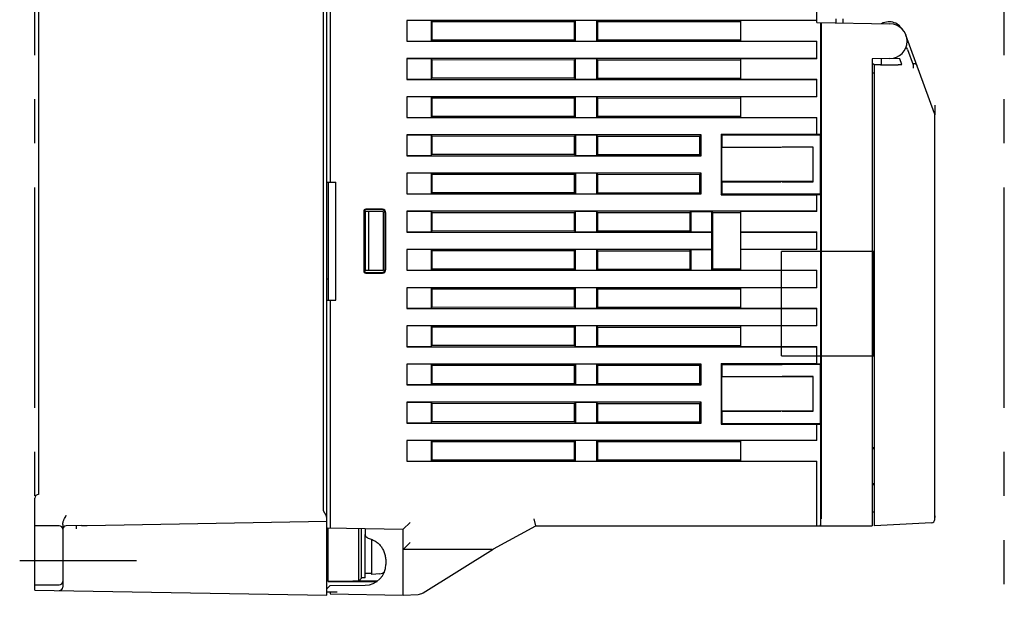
# Model space of a CAD drawing. Header units: millimetres. Extents: x 62 to 821, y -192 to 620.
# Tile 5 of 32: x 62 to 204, y 147 to 232. Entities that reach past the tile are written whole.
import ezdxf

# ---------------------------------------------------------------- set-up
doc = ezdxf.new("R2010")
doc.units = ezdxf.units.MM
doc.linetypes.add('PHANTOMX2', pattern=[127, 63.5, -12.7, 12.7, -12.7, 12.7, -12.7])
for name, color, linetype in [('10', 3, 'CONTINUOUS'), ('12', 7, 'CONTINUOUS'), ('17', 6, 'CONTINUOUS'), ('18', 1, 'PHANTOMX2')]:
    doc.layers.add(name, color=color, linetype=linetype)

msp = doc.modelspace()

# ---------------------------------------------------------------- linework, layer by layer
at = {"layer": '10'}
for p, q in [((106.05, 149.57), (106.05, 277.27)), ((176.55, 232.06), (176.55, 277.57)), ((105.55, 161.73), (105.55, 276.08)), ((64.55, 273.9), (64.55, 164.07)), ((106.55, 249.07), (106.55, 209.08)), ((179.33, 232.01), (179.33, 232.58)), ((180.33, 232.57), (180.33, 231.99)), ((117.55, 232.37), (117.55, 229.37)), ((176.55, 232.37), (117.55, 232.37)), ((121.05, 232.35), (117.55, 232.35)), ((121.05, 232.35), (121.05, 229.4)), ((121.05, 232.35), (121.18, 232.22)), ((121.18, 232.22), (121.18, 229.53)), ((121.18, 232.22), (141.71, 232.21)), ((141.85, 232.35), (141.71, 232.21)), ((141.71, 229.54), (141.71, 232.21)), ((141.85, 229.4), (141.85, 232.35)), ((144.85, 232.35), (141.85, 232.35)), ((144.85, 232.35), (144.85, 229.4)), ((144.85, 232.35), (145, 232.2)), ((145, 232.2), (145, 229.55)), ((145, 232.2), (165.65, 232.19)), ((176.55, 232.35), (165.65, 232.35)), ((165.65, 229.4), (165.65, 232.35)), ((176.55, 232.06), (187.09, 231.87)), ((177.15, 215.97), (177.15, 232.05)), ((177.17, 232.04), (177.17, 160.57)), ((187.06, 232.15), (186.85, 232.15)), ((188.61, 231.4), (188.83, 231.13)), ((188.83, 231.13), (188.84, 231.12)), ((145, 229.55), (165.65, 229.56)), ((193.52, 218.96), (189.4, 230.23)), ((117.55, 229.4), (121.05, 229.4)), ((117.55, 229.37), (176.55, 229.37)), ((121.05, 229.4), (121.18, 229.53)), ((141.71, 229.54), (121.18, 229.53)), ((141.85, 229.4), (141.71, 229.54)), ((141.85, 229.4), (144.85, 229.4)), ((144.85, 229.4), (145, 229.55)), ((165.65, 229.4), (176.55, 229.4)), ((176.55, 226.85), (176.55, 229.4)), ((189.61, 228.19), (190.42, 225.98)), ((117.55, 226.87), (117.55, 223.87)), ((176.55, 226.87), (117.55, 226.87)), ((121.05, 226.85), (117.55, 226.85)), ((121.05, 226.85), (121.05, 223.9)), ((121.05, 226.85), (121.18, 226.72)), ((141.85, 226.85), (141.71, 226.71)), ((141.85, 223.9), (141.85, 226.85)), ((144.85, 226.85), (141.85, 226.85)), ((144.85, 226.85), (144.85, 223.9)), ((144.85, 226.85), (145, 226.7)), ((176.55, 226.85), (165.65, 226.85)), ((165.65, 223.9), (165.65, 226.85)), ((187.09, 226.87), (184.55, 226.83)), ((184.55, 226.83), (184.55, 159.57)), ((185.85, 226.85), (185.85, 226.05)), ((188.51, 226.85), (187.09, 226.87)), ((188.81, 226.02), (188.51, 226.85)), ((121.18, 226.72), (121.18, 224.03)), ((121.18, 226.72), (141.71, 226.71)), ((141.71, 224.04), (141.71, 226.71)), ((145, 226.7), (145, 224.05)), ((145, 226.7), (165.65, 226.69)), ((184.85, 225.92), (184.55, 226.22)), ((184.85, 159.57), (184.85, 225.95)), ((185.59, 225.99), (185.01, 225.97)), ((185.72, 225.99), (188.29, 225.99)), ((185.85, 226.05), (185.79, 225.99)), ((185.79, 225.99), (187.76, 225.99)), ((190.35, 226.18), (190.37, 226.18)), ((117.55, 223.9), (121.05, 223.9)), ((121.05, 223.9), (121.18, 224.03)), ((141.71, 224.04), (121.18, 224.03)), ((141.85, 223.9), (141.71, 224.04)), ((141.85, 223.9), (144.85, 223.9)), ((144.85, 223.9), (145, 224.05)), ((145, 224.05), (165.65, 224.06)), ((165.65, 223.9), (176.55, 223.9)), ((176.55, 221.35), (176.55, 223.9)), ((184.55, 224.83), (184.85, 224.83)), ((117.55, 223.87), (176.55, 223.87)), ((117.55, 221.37), (117.55, 218.37)), ((176.55, 221.37), (117.55, 221.37)), ((121.05, 221.35), (117.55, 221.35)), ((121.05, 221.35), (121.05, 218.4)), ((121.05, 221.35), (121.18, 221.22)), ((121.18, 221.22), (121.18, 218.53)), ((121.18, 221.22), (141.71, 221.21)), ((141.85, 221.35), (141.71, 221.21)), ((141.71, 218.54), (141.71, 221.21)), ((141.85, 218.4), (141.85, 221.35)), ((144.85, 221.35), (141.85, 221.35)), ((144.85, 221.35), (144.85, 218.4)), ((144.85, 221.35), (145, 221.2)), ((145, 221.2), (145, 218.55)), ((145, 221.2), (165.65, 221.19)), ((176.55, 221.35), (165.65, 221.35)), ((165.65, 218.4), (165.65, 221.35)), ((193.55, 220.17), (193.55, 218.78)), ((117.55, 218.4), (121.05, 218.4)), ((117.55, 218.37), (176.55, 218.37)), ((121.05, 218.4), (121.18, 218.53)), ((141.71, 218.54), (121.18, 218.53)), ((141.85, 218.4), (141.71, 218.54)), ((141.85, 218.4), (144.85, 218.4)), ((144.85, 218.4), (145, 218.55)), ((145, 218.55), (165.65, 218.56)), ((165.65, 218.4), (176.55, 218.4)), ((176.55, 215.97), (176.55, 218.4)), ((193.55, 160.5), (193.55, 218.78)), ((117.55, 215.87), (117.55, 212.87)), ((159.93, 215.87), (117.55, 215.87)), ((121.05, 215.85), (117.55, 215.85)), ((121.05, 215.85), (121.05, 212.9)), ((121.05, 215.85), (121.18, 215.72)), ((121.18, 215.72), (121.18, 213.03)), ((121.18, 215.72), (141.71, 215.71)), ((141.85, 215.85), (141.71, 215.71)), ((141.71, 213.04), (141.71, 215.71)), ((141.85, 215.85), (141.85, 212.9)), ((144.85, 215.85), (141.85, 215.85)), ((144.85, 215.85), (144.85, 212.9)), ((144.85, 215.85), (145, 215.7)), ((145, 215.7), (145, 213.05)), ((145, 215.7), (159.74, 215.69)), ((159.93, 215.87), (159.74, 215.69)), ((159.74, 213.06), (159.74, 215.69)), ((159.93, 212.87), (159.93, 215.87)), ((162.79, 215.99), (176.55, 215.99)), ((162.79, 215.99), (162.79, 207.26)), ((162.79, 215.99), (162.9, 215.87)), ((162.9, 215.87), (171.6, 215.87)), ((162.9, 215.87), (162.9, 214.12)), ((171.6, 215.87), (177.06, 215.88)), ((176.55, 215.97), (177.15, 215.97)), ((177.06, 215.88), (177.15, 215.97)), ((177.06, 215.88), (177.06, 207.37)), ((162.9, 214.12), (162.85, 214.07)), ((176.05, 214.09), (162.85, 214.07)), ((162.85, 214.07), (162.85, 209.17)), ((162.9, 214.12), (171.44, 214.12)), ((176.05, 214.12), (171.6, 214.12)), ((176.05, 209.13), (176.05, 214.12)), ((117.55, 212.9), (121.05, 212.9)), ((117.55, 212.87), (159.93, 212.87)), ((121.05, 212.9), (121.18, 213.03)), ((141.71, 213.04), (121.18, 213.03)), ((141.85, 212.9), (141.71, 213.04)), ((141.85, 212.9), (144.85, 212.9)), ((144.85, 212.9), (145, 213.05)), ((145, 213.05), (159.74, 213.06)), ((159.93, 212.87), (159.74, 213.06)), ((117.55, 210.37), (117.55, 207.37)), ((159.93, 210.37), (117.55, 210.37)), ((121.05, 210.35), (117.55, 210.35)), ((121.05, 210.35), (121.05, 207.4)), ((121.05, 210.35), (121.18, 210.22)), ((121.18, 210.22), (121.18, 207.53)), ((121.18, 210.22), (141.71, 210.21)), ((141.85, 210.35), (141.71, 210.21)), ((141.71, 207.54), (141.71, 210.21)), ((141.85, 210.35), (141.85, 207.4)), ((144.85, 210.35), (141.85, 210.35)), ((144.85, 210.35), (145, 210.2)), ((144.85, 210.35), (144.85, 207.4)), ((145, 210.2), (159.74, 210.19)), ((145, 210.2), (145, 207.55)), ((159.93, 210.37), (159.74, 210.19)), ((159.74, 207.56), (159.74, 210.19)), ((159.93, 207.37), (159.93, 210.37)), ((106.05, 209.08), (107.35, 209.07)), ((106.25, 209.08), (106.25, 192.06)), ((107.35, 192.07), (107.35, 209.07)), ((176.05, 209.15), (162.85, 209.17)), ((162.9, 209.12), (162.85, 209.17)), ((162.9, 209.12), (171.44, 209.12)), ((162.9, 209.12), (162.9, 207.37)), ((171.6, 209.12), (176.05, 209.13)), ((117.55, 207.4), (121.05, 207.4)), ((117.55, 207.37), (159.93, 207.37)), ((121.05, 207.4), (121.18, 207.53)), ((141.71, 207.54), (121.18, 207.53)), ((141.85, 207.4), (141.71, 207.54)), ((141.85, 207.4), (144.85, 207.4)), ((144.85, 207.4), (145, 207.55)), ((145, 207.55), (159.74, 207.56)), ((159.93, 207.37), (159.74, 207.56)), ((162.79, 207.26), (162.9, 207.37)), ((162.79, 207.26), (176.55, 207.25)), ((162.9, 207.37), (171.6, 207.37)), ((171.6, 207.37), (177.06, 207.37)), ((176.55, 207.27), (177.15, 207.27)), ((176.55, 204.85), (176.55, 207.27)), ((177.06, 207.37), (177.15, 207.27)), ((177.15, 182.92), (177.15, 207.27)), ((111.36, 204.86), (111.36, 196.28)), ((114.14, 204.8), (111.45, 204.82)), ((111.45, 204.77), (111.45, 196.37)), ((111.55, 204.82), (111.55, 196.32)), ((114.04, 205.16), (111.66, 205.16)), ((113.95, 205.07), (111.75, 205.07)), ((112.05, 204.82), (112.05, 196.33)), ((114.14, 204.8), (114.14, 196.34)), ((114.45, 196.57), (114.45, 204.57)), ((114.54, 196.48), (114.54, 204.66)), ((117.55, 204.87), (117.55, 201.87)), ((176.55, 204.87), (117.55, 204.87)), ((121.05, 204.85), (117.55, 204.85)), ((121.05, 204.85), (121.05, 201.9)), ((121.05, 204.85), (121.18, 204.72)), ((121.18, 204.72), (121.18, 202.03)), ((121.18, 204.72), (141.71, 204.71)), ((141.85, 204.85), (141.71, 204.71)), ((141.71, 202.04), (141.71, 204.71)), ((144.85, 204.85), (141.85, 204.85)), ((141.85, 201.9), (141.85, 204.85)), ((144.85, 204.85), (145, 204.7)), ((144.85, 204.85), (144.85, 201.9)), ((145, 204.7), (158.29, 204.69)), ((145, 204.7), (145, 202.05)), ((158.29, 204.69), (158.45, 204.85)), ((158.29, 204.69), (158.29, 202.05)), ((158.45, 204.85), (161.45, 204.85)), ((158.45, 204.85), (158.45, 201.9)), ((161.61, 204.69), (161.45, 204.85)), ((161.45, 201.9), (161.45, 204.85)), ((161.61, 204.69), (165.65, 204.69)), ((161.61, 196.56), (161.61, 204.69)), ((176.55, 204.85), (165.65, 204.85)), ((165.65, 196.4), (165.65, 204.85)), ((117.55, 201.9), (121.05, 201.9)), ((117.55, 201.87), (161.42, 201.87)), ((121.05, 201.9), (121.18, 202.03)), ((141.71, 202.04), (121.18, 202.03)), ((141.85, 201.9), (141.71, 202.04)), ((141.85, 201.9), (144.85, 201.9)), ((144.85, 201.9), (145, 202.05)), ((145, 202.05), (158.29, 202.05)), ((158.29, 202.05), (158.45, 201.9)), ((158.45, 201.9), (161.45, 201.9)), ((161.45, 201.9), (161.42, 201.87)), ((161.42, 201.87), (161.42, 199.37)), ((165.65, 201.9), (176.55, 201.9)), ((165.65, 201.87), (176.55, 201.87)), ((176.55, 199.35), (176.55, 201.9)), ((117.55, 199.37), (117.55, 196.37)), ((161.42, 199.37), (117.55, 199.37)), ((121.05, 199.35), (117.55, 199.35)), ((121.05, 199.35), (121.05, 196.4)), ((121.05, 199.35), (121.18, 199.22)), ((121.18, 199.22), (121.18, 196.53)), ((121.18, 199.22), (141.71, 199.21)), ((141.85, 199.35), (141.71, 199.21)), ((141.71, 196.54), (141.71, 199.21)), ((144.85, 199.35), (141.85, 199.35)), ((141.85, 196.4), (141.85, 199.35)), ((144.85, 199.35), (145, 199.2)), ((144.85, 199.35), (144.85, 196.4)), ((145, 199.2), (158.29, 199.19)), ((145, 199.2), (145, 196.55)), ((158.29, 199.19), (158.45, 199.35)), ((158.29, 199.19), (158.29, 196.55)), ((158.45, 199.35), (161.45, 199.35)), ((158.45, 199.35), (158.45, 196.4)), ((161.45, 199.35), (161.42, 199.37)), ((161.45, 196.4), (161.45, 199.35)), ((176.55, 199.37), (165.65, 199.37)), ((176.55, 199.35), (165.65, 199.35)), ((111.45, 196.32), (111.55, 196.32)), ((114.14, 196.34), (111.55, 196.32)), ((111.66, 195.98), (114.04, 195.98)), ((111.75, 196.07), (113.95, 196.07)), ((117.55, 196.4), (121.05, 196.4)), ((117.55, 196.37), (176.55, 196.37)), ((121.05, 196.4), (121.18, 196.53)), ((141.71, 196.54), (121.18, 196.53)), ((141.85, 196.4), (141.71, 196.54)), ((141.85, 196.4), (144.85, 196.4)), ((144.85, 196.4), (145, 196.55)), ((145, 196.55), (158.29, 196.55)), ((158.29, 196.55), (158.45, 196.4)), ((158.45, 196.4), (161.45, 196.4)), ((161.61, 196.56), (161.45, 196.4)), ((161.61, 196.56), (165.65, 196.56)), ((165.65, 196.4), (176.55, 196.4)), ((176.55, 193.85), (176.55, 196.4)), ((106.25, 195.08), (106.05, 195.08)), ((117.55, 193.87), (117.55, 190.87)), ((176.55, 193.87), (117.55, 193.87)), ((121.05, 193.85), (117.55, 193.85)), ((121.05, 193.85), (121.18, 193.72)), ((121.05, 193.85), (121.05, 190.9)), ((121.18, 193.72), (121.18, 191.03)), ((121.18, 193.72), (141.71, 193.71)), ((141.85, 193.85), (141.71, 193.71)), ((141.71, 191.04), (141.71, 193.71)), ((144.85, 193.85), (141.85, 193.85)), ((141.85, 190.9), (141.85, 193.85)), ((144.85, 193.85), (145, 193.7)), ((144.85, 193.85), (144.85, 190.9)), ((145, 193.7), (165.65, 193.69)), ((145, 193.7), (145, 191.05)), ((176.55, 193.85), (165.65, 193.85)), ((165.65, 190.9), (165.65, 193.85)), ((106.05, 192.06), (107.35, 192.07)), ((106.55, 192.07), (106.55, 159.26)), ((117.55, 190.9), (121.05, 190.9)), ((117.55, 190.87), (176.55, 190.87)), ((121.05, 190.9), (121.18, 191.03)), ((141.71, 191.04), (121.18, 191.03)), ((141.85, 190.9), (141.71, 191.04)), ((141.85, 190.9), (144.85, 190.9)), ((144.85, 190.9), (145, 191.05)), ((145, 191.05), (165.65, 191.06)), ((165.65, 190.9), (176.55, 190.9)), ((176.55, 188.35), (176.55, 190.9)), ((117.55, 188.37), (117.55, 185.37)), ((176.55, 188.37), (117.55, 188.37)), ((121.05, 188.35), (117.55, 188.35)), ((121.05, 188.35), (121.18, 188.22)), ((121.05, 188.35), (121.05, 185.4)), ((121.18, 188.22), (121.18, 185.53)), ((121.18, 188.22), (141.71, 188.21)), ((141.85, 188.35), (141.71, 188.21)), ((141.71, 185.54), (141.71, 188.21)), ((144.85, 188.35), (141.85, 188.35)), ((141.85, 185.4), (141.85, 188.35)), ((144.85, 188.35), (145, 188.2)), ((144.85, 188.35), (144.85, 185.4)), ((145, 188.2), (165.65, 188.19)), ((145, 188.2), (145, 185.55)), ((176.55, 188.35), (165.65, 188.35)), ((165.65, 185.4), (165.65, 188.35)), ((117.55, 185.4), (121.05, 185.4)), ((117.55, 185.37), (176.55, 185.37)), ((121.05, 185.4), (121.18, 185.53)), ((141.71, 185.54), (121.18, 185.53)), ((141.85, 185.4), (141.71, 185.54)), ((141.85, 185.4), (144.85, 185.4)), ((144.85, 185.4), (145, 185.55)), ((145, 185.55), (165.65, 185.56)), ((165.65, 185.4), (176.55, 185.4)), ((176.55, 182.92), (176.55, 185.4)), ((159.93, 182.87), (117.55, 182.87)), ((117.55, 182.87), (117.55, 179.87)), ((121.05, 182.85), (117.55, 182.85)), ((121.05, 182.85), (121.18, 182.72)), ((121.05, 182.85), (121.05, 179.9)), ((141.85, 182.85), (141.71, 182.71)), ((144.85, 182.85), (141.85, 182.85)), ((141.85, 182.85), (141.85, 179.9)), ((144.85, 182.85), (145, 182.7)), ((144.85, 182.85), (144.85, 179.9)), ((159.93, 182.87), (159.74, 182.69)), ((159.93, 179.87), (159.93, 182.87)), ((162.79, 182.94), (176.55, 182.94)), ((162.79, 182.94), (162.9, 182.82)), ((162.79, 182.94), (162.79, 174.21)), ((162.9, 182.82), (171.6, 182.82)), ((162.9, 182.82), (162.9, 181.07)), ((171.6, 182.82), (177.06, 182.83)), ((176.55, 182.92), (177.15, 182.92)), ((177.06, 182.83), (177.15, 182.92)), ((177.06, 182.83), (177.06, 174.32)), ((121.18, 182.72), (141.71, 182.71)), ((121.18, 182.72), (121.18, 180.03)), ((141.71, 180.04), (141.71, 182.71)), ((145, 182.7), (159.74, 182.69)), ((145, 182.7), (145, 180.05)), ((159.74, 180.06), (159.74, 182.69)), ((121.05, 179.9), (121.18, 180.03)), ((141.71, 180.04), (121.18, 180.03)), ((141.85, 179.9), (141.71, 180.04)), ((144.85, 179.9), (145, 180.05)), ((145, 180.05), (159.74, 180.06)), ((159.93, 179.87), (159.74, 180.06)), ((162.9, 181.07), (162.85, 181.02)), ((176.05, 181.04), (162.85, 181.02)), ((162.85, 181.02), (162.85, 176.12)), ((162.9, 181.07), (171.44, 181.07)), ((176.05, 181.07), (171.6, 181.07)), ((176.05, 176.08), (176.05, 181.07)), ((117.55, 179.9), (121.05, 179.9)), ((117.55, 179.87), (159.93, 179.87)), ((141.85, 179.9), (144.85, 179.9)), ((159.93, 177.37), (117.55, 177.37)), ((117.55, 177.37), (117.55, 174.37)), ((121.05, 177.35), (117.55, 177.35)), ((121.05, 177.35), (121.18, 177.22)), ((121.05, 177.35), (121.05, 174.4)), ((121.18, 177.22), (141.71, 177.21)), ((121.18, 177.22), (121.18, 174.53)), ((141.85, 177.35), (141.71, 177.21)), ((141.71, 174.54), (141.71, 177.21)), ((144.85, 177.35), (141.85, 177.35)), ((141.85, 177.35), (141.85, 174.4)), ((144.85, 177.35), (145, 177.2)), ((144.85, 177.35), (144.85, 174.4)), ((145, 177.2), (159.74, 177.19)), ((145, 177.2), (145, 174.55)), ((159.74, 177.19), (159.93, 177.37)), ((159.74, 174.56), (159.74, 177.19)), ((159.93, 174.37), (159.93, 177.37)), ((176.05, 176.1), (162.85, 176.12)), ((162.9, 176.07), (162.85, 176.12)), ((162.9, 176.07), (171.44, 176.07)), ((162.9, 176.07), (162.9, 174.32)), ((171.6, 176.07), (176.05, 176.08)), ((117.55, 174.4), (121.05, 174.4)), ((117.55, 174.37), (159.93, 174.37)), ((121.05, 174.4), (121.18, 174.53)), ((141.71, 174.54), (121.18, 174.53)), ((141.85, 174.4), (141.71, 174.54)), ((141.85, 174.4), (144.85, 174.4)), ((144.85, 174.4), (145, 174.55)), ((145, 174.55), (159.74, 174.56)), ((159.93, 174.37), (159.74, 174.56)), ((162.79, 174.21), (162.9, 174.32)), ((162.9, 174.32), (171.6, 174.32)), ((171.6, 174.32), (177.06, 174.32)), ((177.06, 174.32), (177.15, 174.22)), ((162.79, 174.21), (176.55, 174.2)), ((176.55, 174.22), (177.15, 174.22)), ((176.55, 171.85), (176.55, 174.22)), ((177.15, 160.57), (177.15, 174.22)), ((176.55, 171.87), (117.55, 171.87)), ((117.55, 171.87), (117.55, 168.87)), ((121.05, 171.85), (117.55, 171.85)), ((121.05, 171.85), (121.18, 171.72)), ((121.05, 171.85), (121.05, 168.9)), ((121.18, 171.72), (141.71, 171.71)), ((121.18, 171.72), (121.18, 169.03)), ((141.85, 171.85), (141.71, 171.71)), ((141.71, 169.04), (141.71, 171.71)), ((144.85, 171.85), (141.85, 171.85)), ((141.85, 168.9), (141.85, 171.85)), ((144.85, 171.85), (145, 171.7)), ((144.85, 171.85), (144.85, 168.9)), ((145, 171.7), (165.65, 171.69)), ((145, 171.7), (145, 169.05)), ((176.55, 171.85), (165.65, 171.85)), ((165.65, 168.9), (165.65, 171.85)), ((184.55, 170.83), (184.85, 170.83)), ((184.85, 170.67), (184.55, 170.67)), ((117.55, 168.9), (121.05, 168.9)), ((117.55, 168.87), (176.55, 168.87)), ((121.05, 168.9), (121.18, 169.03)), ((141.71, 169.04), (121.18, 169.03)), ((141.85, 168.9), (141.71, 169.04)), ((141.85, 168.9), (144.85, 168.9)), ((144.85, 168.9), (145, 169.05)), ((145, 169.05), (165.65, 169.06)), ((165.65, 168.9), (176.55, 168.9)), ((176.55, 159.57), (176.55, 168.9)), ((184.55, 165.67), (184.85, 165.67)), ((184.55, 165.51), (184.85, 165.52)), ((64.05, 150.31), (64.05, 163.57)), ((184.55, 161.57), (184.85, 161.57)), ((100.05, 160.13), (100.05, 160.09)), ((136.15, 159.57), (135.89, 160.57)), ((193.55, 161), (193.55, 160.77)), ((67.55, 159.57), (64.05, 159.57)), ((68.05, 159.75), (68.05, 150.74)), ((70.74, 159.62), (68.54, 159.58)), ((70.05, 159.15), (70.05, 159.61)), ((106.15, 159.26), (117.05, 159.07)), ((106.25, 151.57), (106.25, 159.26)), ((110.65, 154.6), (110.65, 159.18)), ((111.05, 152.02), (111.05, 159.18)), ((111.55, 159.17), (111.55, 158.32)), ((117.05, 159.07), (118.05, 160.05)), ((117.05, 149.57), (117.05, 159.07)), ((130.05, 156.23), (136.15, 159.57)), ((136.15, 159.57), (184.55, 159.57)), ((193.08, 160), (184.85, 159.57)), ((117.05, 156.17), (118.05, 157.17)), ((129.81, 156.17), (117.05, 156.17)), ((119.9, 149.91), (130, 156.21)), ((110.65, 151.61), (110.65, 154.6)), ((114.55, 154.07), (114.55, 154.02)), ((106.05, 152.07), (106.25, 152.07)), ((113.36, 151.63), (106.25, 151.57)), ((110.65, 152.38), (110.65, 152.48)), ((110.65, 152.1), (110.65, 152.23)), ((110.65, 152.02), (110.65, 152.1)), ((110.65, 151.73), (110.65, 152.02)), ((110.65, 151.61), (111.05, 152.02)), ((110.65, 151.61), (111.05, 152.02)), ((110.65, 151.64), (110.65, 151.73)), ((64.05, 151.07), (67.55, 151.07)), ((64.05, 150.31), (106.05, 149.57)), ((106.05, 150.48), (106.55, 150.98)), ((106.25, 151.57), (113.28, 151.57)), ((106.55, 150.98), (111.58, 151.02)), ((106.05, 150.06), (107.53, 150.04)), ((106.55, 150.06), (106.55, 149.76)), ((106.55, 149.76), (117.05, 149.57)), ((117.05, 149.57), (119.18, 149.68))]:
    msp.add_line(p, q, dxfattribs=at)
for points in [[(71.09, 159.63), (71.32, 159.63), (71.57, 159.63), (106.05, 160.24)], [(70.74, 159.62), (70.82, 159.62), (70.92, 159.62), (71.01, 159.62), (71.09, 159.63)], [(110.65, 154.22), (110.65, 154.29), (110.65, 154.37), (110.65, 154.44), (110.65, 154.6)], [(110.65, 153.85), (110.65, 153.92), (110.65, 153.99), (110.65, 154.07), (110.65, 154.22)], [(110.65, 153.42), (110.65, 153.49), (110.65, 153.56), (110.65, 153.63), (110.65, 153.7), (110.65, 153.85)], [(110.65, 153.15), (110.65, 153.21), (110.65, 153.28), (110.65, 153.42)], [(110.65, 152.89), (110.65, 152.95), (110.65, 153.02), (110.65, 153.15)], [(110.65, 152.65), (110.65, 152.71), (110.65, 152.77), (110.65, 152.89)], [(110.65, 152.48), (110.65, 152.54), (110.65, 152.65)], [(110.65, 152.23), (110.65, 152.28), (110.65, 152.38)], [(110.65, 151.61), (110.65, 151.61), (110.65, 151.61), (110.65, 151.62), (110.65, 151.63), (110.65, 151.64)]]:
    msp.add_lwpolyline(points, dxfattribs=at)
for centre, radius, start, end in [((186.85, 230.15), 2, 90, 119.1978), ((187.06, 230.15), 2, 38.8961, 90), ((187.05, 229.37), 2.5, 271, 89), ((187.97, 231.34), 0.5, 11.2925, 52.5596), ((189.77, 231.88), 1.2, 218.8961, 222.7444), ((193.05, 218.78), 0.5, 0, 20.0796), ((64.55, 163.57), 0.5, 90, 180), ((193.05, 160.5), 0.5, 273, 0), ((67.55, 159.07), 0.5, 0, 90), ((68.55, 159.08), 0.5, 91, 180), ((129.81, 156.67), 0.5, 270, 298.7104), ((111.55, 154.02), 3, 270.5, 0), ((67.55, 150.74), 0.5, 269, 360), ((67.55, 151.57), 0.5, 270, 0), ((119.1, 151.18), 1.5, 273, 301.9448)]:
    msp.add_arc(centre, radius, start, end, dxfattribs=at)
for centre, major_axis, ratio, start_param, end_param in [((189.14, 228.02), (0.172, -0.47), 0.999827, 1.570796, 2.302823), ((189.13, 228.05), (0.249, 0.434), 0.999072, -0.697685, -0.017343), ((185.15, 225.96), (0.3, 0), 0.052408, 2.041416, 2.944346), ((185.72, 225.97), (0.3, 0), 0.052408, 1.579523, 2.041416), ((188.28, 226.02), (0.532, 0), 0.0492, -1.544571, 0.018029), ((190.34, 226.21), (0.543, -0.029), 0.047178, -1.501485, -1.148336), ((111.66, 204.86), (0.213, -0.213), 0.997265, 2.357701, 3.925484), ((111.75, 204.77), (0.222, -0.203), 0.996979, 2.312284, 3.880068), ((113.95, 204.57), (0.334, 0.374), 0.997522, -0.839589, 0.728742), ((114.04, 204.66), (0.354, 0.355), 0.997264, -0.784165, 0.784165), ((111.66, 196.28), (0.213, 0.213), 0.997265, 2.357701, 3.925484), ((111.75, 196.37), (0.222, 0.203), 0.996979, 2.403117, 3.970901), ((113.95, 196.57), (-0.334, 0.374), 0.997522, -3.870334, -2.302003), ((114.04, 196.48), (-0.354, 0.355), 0.997264, -3.925758, -2.357427), ((191.5, 163.23), (-85.95, -1.5), 0.01745, -0.000305, 0.033807), ((177.1, 160.57), (0, 1), 0.052408, -3.141593, -1.570796), ((177.11, 160.57), (0, 1), 0.052408, -3.141593, -1.570796), ((106.15, 160.26), (-0.594, 0.813), 0.981942, -3.881422, -3.781254)]:
    msp.add_ellipse(centre, major_axis=major_axis, ratio=ratio, start_param=start_param, end_param=end_param, dxfattribs=at)
for points, knots in [([(184.85, 225.95), (184.85, 225.96), (184.85, 225.96), (184.85, 225.96), (184.86, 225.96)], [0, 0, 0, 0, 0.468768, 1, 1, 1, 1]), ([(190.42, 225.98), (190.42, 225.98), (190.42, 225.97), (190.42, 225.97), (190.43, 225.96), (190.43, 225.95), (190.43, 225.93), (190.43, 225.91), (190.43, 225.88), (190.43, 225.85), (190.43, 225.81), (190.44, 225.74), (190.44, 225.63), (190.43, 225.54), (190.43, 225.48)], [0, 0, 0, 0, 0.004023, 0.01053, 0.02966, 0.057093, 0.092929, 0.136835, 0.188444, 0.24731, 0.31291, 0.461931, 0.630201, 1, 1, 1, 1]), ([(190.56, 226.17), (190.61, 226.17), (190.71, 226.15), (190.84, 226.08), (190.94, 225.98), (190.98, 225.91), (190.99, 225.87)], [0, 0, 0, 0, 0.286095, 0.540987, 0.775374, 1, 1, 1, 1]), ([(106.05, 160.66), (106.05, 160.69), (106.04, 160.77), (106, 160.89), (105.96, 161.02), (105.91, 161.13), (105.87, 161.21), (105.83, 161.28), (105.8, 161.35), (105.77, 161.4), (105.74, 161.45), (105.72, 161.48), (105.71, 161.52), (105.69, 161.55), (105.67, 161.58), (105.65, 161.61), (105.64, 161.63), (105.63, 161.65), (105.62, 161.66), (105.61, 161.67), (105.6, 161.68), (105.6, 161.68)], [0, 0, 0, 0, 0.101154, 0.212677, 0.332734, 0.459301, 0.524469, 0.590635, 0.657629, 0.725297, 0.75934, 0.793499, 0.827758, 0.862102, 0.896515, 0.930983, 0.948233, 0.965491, 0.98275, 0.991382, 1, 1, 1, 1]), ([(68.05, 159.75), (68.05, 159.87), (68.08, 160.05), (68.15, 160.28), (68.24, 160.5), (68.38, 160.77), (68.5, 160.98), (68.56, 161.08)], [0, 0, 0, 0, 0.249563, 0.374635, 0.499717, 0.749834, 1, 1, 1, 1]), ([(111.55, 158.32), (111.55, 158.29), (111.56, 158.24), (111.59, 158.15), (111.64, 158.07), (111.71, 157.99), (111.8, 157.91), (111.94, 157.82), (112.06, 157.77), (112.15, 157.74)], [0, 0, 0, 0, 0.093112, 0.193813, 0.304199, 0.425082, 0.556258, 0.696818, 1, 1, 1, 1]), ([(112.15, 157.74), (112.34, 157.68), (112.71, 157.54), (113.13, 157.29), (113.43, 157.06), (113.64, 156.86), (113.83, 156.64), (113.99, 156.41), (114.14, 156.15), (114.3, 155.79), (114.44, 155.31), (114.53, 154.7), (114.55, 154.28), (114.55, 154.07)], [0, 0, 0, 0, 0.125287, 0.247365, 0.307641, 0.367698, 0.42783, 0.488334, 0.549471, 0.611436, 0.738064, 0.868059, 1, 1, 1, 1])]:
    msp.add_open_spline(points, degree=3, knots=knots, dxfattribs=at)
at = {"layer": '12'}
msp.add_line((61.85, 154.57), (78.68, 154.57), dxfattribs=at)
at = {"layer": '17'}
for p, q in [((171.5, 184.07), (171.5, 199.06)), ((184.71, 199.06), (171.5, 199.06)), ((184.71, 199.06), (184.71, 184.07)), ((171.5, 184.07), (184.71, 184.07)), ((111.55, 152.07), (111.55, 158.32)), ((112.55, 152.57), (112.55, 157.59)), ((111.55, 152.07), (111.05, 152.07)), ((112.55, 152.7), (111.55, 152.7)), ((113.67, 152.67), (112.55, 152.57))]:
    msp.add_line(p, q, dxfattribs=at)
msp.add_arc((113.56, 153.97), 1.3, 275, 309.0991, dxfattribs=at)
at = {"layer": '18', "ltscale": 0.5}
for p, q in [((64.05, 49.57), (64.05, 377.57)), ((203.55, 49.57), (203.55, 377.57))]:
    msp.add_line(p, q, dxfattribs=at)

doc.saveas('drawing.dxf')
